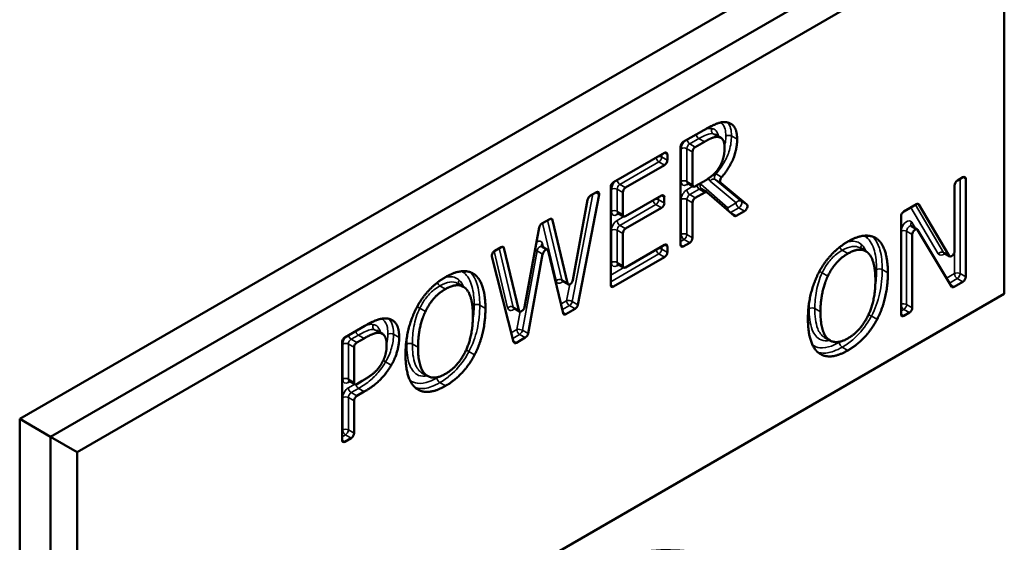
# Model space of a CAD drawing. Header units: inches. Extents: x 0 to 136, y 2 to 86.
# Tile 152 of 160: x 119.294 to 120.526, y 66.838 to 67.492. Entities that reach past the tile are written whole.
import ezdxf

# ---------------------------------------------------------------- set-up
doc = ezdxf.new("R2010")
doc.units = ezdxf.units.IN
doc.header["$LTSCALE"] = 4
doc.header["$MEASUREMENT"] = 0
doc.layers.add('Visible (ANSI)', color=7, linetype='Continuous', lineweight=50)
doc.layers.add('Visible Narrow (ANSI)', color=7, linetype='Continuous', lineweight=35)

msp = doc.modelspace()

# ---------------------------------------------------------------- linework, layer by layer
at = {"layer": 'Visible (ANSI)'}
for p, q in [((120.4877, 67.6816), (119.2945, 66.9927)), ((120.5264, 67.6593), (119.3332, 66.9704)), ((119.3663, 66.9512), (120.5264, 67.621)), ((120.5264, 67.621), (120.5264, 67.149)), ((120.1248, 67.3392), (120.1504, 67.354)), ((120.1513, 67.3395), (120.1398, 67.3329)), ((120.1717, 67.3445), (120.1646, 67.3486)), ((120.0375, 67.2888), (120.1012, 67.3256)), ((120.1213, 67.2106), (120.1213, 67.3331)), ((120.1363, 67.3268), (120.1363, 67.2858)), ((120.1048, 67.3236), (120.1048, 67.3163)), ((120.1012, 67.3102), (120.0526, 67.2821)), ((120.1373, 67.2835), (120.1303, 67.2876)), ((120.1398, 67.2838), (120.1495, 67.2893)), ((120.1716, 67.2882), (120.2041, 67.2611)), ((120.4677, 67.2909), (120.4747, 67.295)), ((120.4782, 67.2929), (120.4782, 67.1704)), ((120.0085, 67.2721), (120.016, 67.2764)), ((120.034, 67.1602), (120.034, 67.2827)), ((120.049, 67.2759), (120.049, 67.2483)), ((120.1518, 67.2762), (120.1398, 67.2693)), ((120.1543, 67.2764), (120.1473, 67.2805)), ((120.1882, 67.2468), (120.1546, 67.2762)), ((120.4642, 67.2025), (120.4642, 67.2848)), ((119.9865, 67.1664), (120.0051, 67.267)), ((120.0194, 67.2733), (119.9928, 67.1355)), ((120.0526, 67.2463), (120.0975, 67.2722)), ((120.101, 67.2702), (120.101, 67.2629)), ((120.1363, 67.2631), (120.1363, 67.2193)), ((120.0501, 67.246), (120.043, 67.2501)), ((120.0975, 67.2568), (120.0526, 67.2308)), ((120.2014, 67.2528), (120.191, 67.2468)), ((120.4008, 67.2523), (120.4164, 67.2613)), ((120.4196, 67.2609), (120.4575, 67.1968)), ((119.9478, 67.2371), (119.9576, 67.2427)), ((119.961, 67.2415), (119.9797, 67.1625)), ((120.3972, 67.1237), (120.3972, 67.2462)), ((119.9259, 67.1326), (119.9444, 67.232)), ((120.4173, 67.2298), (120.4102, 67.2339)), ((120.4603, 67.1583), (120.4179, 67.2292)), ((120.049, 67.2247), (120.049, 67.1844)), ((120.1328, 67.2132), (120.1248, 67.2086)), ((120.3672, 67.218), (120.3635, 67.2201)), ((120.4113, 67.2235), (120.4113, 67.1318)), ((119.8888, 67.203), (119.897, 67.2077)), ((119.9004, 67.2066), (119.9191, 67.1286)), ((119.9548, 67.2043), (119.9477, 67.2084)), ((119.9746, 67.125), (119.9557, 67.203)), ((120.0526, 67.1823), (120.1012, 67.2104)), ((120.1048, 67.2084), (120.1048, 67.2011)), ((120.3531, 67.2025), (120.346, 67.2066)), ((119.9125, 67.0891), (119.8854, 67.1959)), ((119.9488, 67.199), (119.9305, 67.0995)), ((120.1012, 67.195), (120.0375, 67.1582)), ((120.4581, 67.1961), (120.4511, 67.2002)), ((120.0501, 67.1821), (120.043, 67.1862)), ((119.8636, 67.1735), (119.8599, 67.1757)), ((119.9806, 67.1611), (119.9735, 67.1652)), ((120.4747, 67.1643), (120.4635, 67.1579)), ((119.8495, 67.1581), (119.8425, 67.1622)), ((120.5264, 67.149), (119.3663, 66.4792)), ((119.92, 67.1272), (119.9129, 67.1313)), ((119.9893, 67.1304), (119.978, 67.1238)), ((120.4077, 67.1257), (120.4008, 67.1217)), ((119.7013, 67.0947), (119.7262, 67.1091)), ((119.7483, 67.0992), (119.7412, 67.1033)), ((119.7253, 67.0935), (119.7164, 67.0884)), ((119.9271, 67.0944), (119.9159, 67.088)), ((120.3084, 67.0908), (120.3013, 67.0949)), ((119.6978, 66.9661), (119.6978, 67.0886)), ((119.7128, 67.0823), (119.7128, 67.0383)), ((119.8049, 67.0464), (119.7978, 67.0504)), ((119.7139, 67.0361), (119.7068, 67.0401)), ((119.7164, 67.0363), (119.7231, 67.0402)), ((119.7256, 67.0268), (119.7164, 67.0215)), ((119.7128, 67.0154), (119.7128, 66.9748)), ((119.2945, 66.9927), (119.3332, 66.9704)), ((119.2945, 66.9927), (119.2945, 66.4824)), ((119.3663, 66.9512), (119.3332, 66.9704)), ((119.3332, 66.9704), (119.3332, 66.46)), ((119.7093, 66.9687), (119.7013, 66.9641)), ((119.3663, 66.4792), (119.3663, 66.9512))]:
    msp.add_line(p, q, dxfattribs=at)
for centre, major_axis, start_param, end_param in [((120.1248, 67.3352), (-0.0025, -0.00433), 3.926991, 5.497787), ((120.1012, 67.3215), (0.0025, 0.00433), 5.497787, 7.068583), ((120.1398, 67.3288), (0.0025, 0.00433), 0.785398, 2.356194), ((120.1012, 67.3143), (0.0025, 0.00433), 3.926991, 5.497787), ((120.0375, 67.2848), (-0.0025, -0.00433), 3.926991, 5.497787), ((120.4677, 67.2869), (-0.0025, -0.00433), 3.926991, 5.497787), ((120.4747, 67.2909), (0.0025, 0.00433), 5.497787, 7.068583), ((120.016, 67.2723), (0.0025, 0.00433), 5.251665, 7.068583), ((120.0526, 67.278), (0.0025, 0.00433), 0.785398, 2.356194), ((120.1398, 67.2878), (-0.0025, -0.00433), 5.497787, 7.068583), ((120.1518, 67.2721), (0.0025, 0.00433), 6.169041, 7.068583), ((120.0085, 67.268), (-0.0025, -0.00433), 3.926991, 5.263522), ((120.0975, 67.2681), (0.0025, 0.00433), 5.497787, 7.068583), ((120.0975, 67.2608), (0.0025, 0.00433), 3.926991, 5.497787), ((120.1398, 67.2652), (0.0025, 0.00433), 0.785398, 2.356194), ((120.2014, 67.2569), (0.0025, 0.00433), 3.926991, 6.183111), ((120.4008, 67.2482), (-0.0025, -0.00433), 3.926991, 5.497787), ((120.4164, 67.2573), (0.0025, 0.00433), 5.968371, 7.068583), ((119.9576, 67.2386), (0.0025, 0.00433), 5.732967, 7.068583), ((120.0526, 67.2504), (-0.0025, -0.00433), 5.497787, 7.068583), ((120.191, 67.2509), (-0.0025, -0.00433), 6.169041, 7.068583), ((119.9478, 67.233), (-0.0025, -0.00433), 3.926991, 5.261799), ((120.0526, 67.2268), (0.0025, 0.00433), 0.785398, 2.356194), ((120.4148, 67.2255), (0.0025, 0.00433), 5.971906, 8.63938), ((120.1328, 67.2173), (0.0025, 0.00433), 3.926991, 5.497787), ((119.8888, 67.1989), (-0.0025, -0.00433), 3.926991, 5.747717), ((119.897, 67.2036), (0.0025, 0.00433), 5.735623, 7.068583), ((119.9523, 67.2), (0.0025, 0.00433), 5.738165, 8.405461), ((120.1012, 67.2064), (0.0025, 0.00433), 5.497787, 7.068583), ((120.1012, 67.1991), (0.0025, 0.00433), 3.926991, 5.497787), ((120.1248, 67.2127), (-0.0025, -0.00433), 5.497787, 7.068583), ((120.4606, 67.2005), (-0.0025, -0.00433), 5.968371, 8.63938), ((120.0526, 67.1864), (-0.0025, -0.00433), 5.497787, 7.068583), ((119.9831, 67.1654), (-0.0025, -0.00433), 5.732967, 8.405114), ((120.4747, 67.1684), (0.0025, 0.00433), 3.926991, 5.497787), ((120.0375, 67.1623), (-0.0025, -0.00433), 5.497787, 7.068583), ((120.4635, 67.1619), (-0.0025, -0.00433), 5.971906, 7.068583), ((119.9225, 67.1315), (-0.0025, -0.00433), 5.735623, 8.403391), ((119.9893, 67.1345), (0.0025, 0.00433), 3.926991, 5.251665), ((120.4077, 67.1298), (0.0025, 0.00433), 3.926991, 5.497787), ((119.978, 67.1279), (-0.0025, -0.00433), 5.738165, 7.068583), ((120.4008, 67.1257), (-0.0025, -0.00433), 5.497787, 7.068583), ((119.7013, 67.0907), (-0.0025, -0.00433), 3.926991, 5.497787), ((119.9271, 67.0985), (0.0025, 0.00433), 3.926991, 5.263868), ((119.7164, 67.0843), (0.0025, 0.00433), 0.785398, 2.356194), ((119.9159, 67.0921), (-0.0025, -0.00433), 5.747717, 7.068583), ((119.7164, 67.0404), (-0.0025, -0.00433), 5.497787, 7.068583), ((119.7164, 67.0174), (0.0025, 0.00433), 0.785398, 2.356194), ((119.7093, 66.9728), (0.0025, 0.00433), 3.926991, 5.497787), ((119.7013, 66.9682), (-0.0025, -0.00433), 5.497787, 7.068583), ((119.925, 66.3074), (0.2854, 0.4944), 6.262981, 9.444982)]:
    msp.add_ellipse(centre, major_axis=major_axis, ratio=0.57735, start_param=start_param, end_param=end_param, dxfattribs=at)
for points, degree in [([(120.1504, 67.354), (120.1602, 67.3596), (120.1733, 67.3648), (120.1792, 67.3638)], 2), ([(120.1792, 67.3638), (120.1852, 67.3628), (120.1921, 67.3529), (120.1921, 67.3426)], 2), ([(120.1692, 67.3454), (120.166, 67.346), (120.1575, 67.3431), (120.1513, 67.3395)], 2), ([(120.1764, 67.3322), (120.1764, 67.3379), (120.1729, 67.3447), (120.1692, 67.3454)], 2), ([(120.17, 67.3079), (120.1733, 67.3134), (120.1764, 67.3254), (120.1764, 67.3322)], 2), ([(120.1495, 67.2893), (120.156, 67.2931), (120.1664, 67.3017), (120.17, 67.3079)], 2), ([(120.2943, 67.1759), (120.3009, 67.1884), (120.3193, 67.208), (120.3307, 67.2146)], 2), ([(120.3307, 67.2146), (120.3422, 67.2213), (120.3608, 67.2226), (120.3672, 67.218)], 2), ([(120.3672, 67.218), (120.3736, 67.213), (120.3807, 67.1917), (120.3807, 67.1754)], 2), ([(120.3558, 67.2005), (120.3513, 67.2047), (120.3387, 67.2042), (120.3308, 67.1996)], 2), ([(120.3308, 67.1996), (120.3226, 67.1949), (120.3103, 67.1812), (120.3056, 67.1715)], 2), ([(120.3651, 67.1664), (120.3651, 67.1793), (120.3602, 67.1965), (120.3558, 67.2005)], 2), ([(119.8272, 67.1701), (119.8387, 67.1768), (119.8572, 67.1782), (119.8636, 67.1735)], 2), ([(119.7908, 67.1314), (119.7974, 67.1439), (119.8158, 67.1636), (119.8272, 67.1701)], 2), ([(119.8636, 67.1735), (119.8701, 67.1686), (119.8772, 67.1473), (119.8772, 67.131)], 2), ([(119.9735, 67.1652), (119.9732, 67.1654), (119.9728, 67.1654), (119.9728, 67.1654)], 3), ([(120.2807, 67.1177), (120.2807, 67.1341), (120.2878, 67.1631), (120.2943, 67.1759)], 2), ([(120.3056, 67.1715), (120.3012, 67.1623), (120.2964, 67.1394), (120.2964, 67.1267)], 2), ([(120.3308, 67.0935), (120.3464, 67.1026), (120.3651, 67.1406), (120.3651, 67.1664)], 2), ([(120.3807, 67.1754), (120.3807, 67.1595), (120.3738, 67.1298), (120.3672, 67.1173)], 2), ([(119.8272, 67.1552), (119.8191, 67.1505), (119.8068, 67.1368), (119.8021, 67.1271)], 2), ([(119.8523, 67.1561), (119.8478, 67.1602), (119.8351, 67.1597), (119.8272, 67.1552)], 2), ([(119.8615, 67.1219), (119.8615, 67.1348), (119.8567, 67.152), (119.8523, 67.1561)], 2), ([(119.7772, 67.0732), (119.7772, 67.0896), (119.7843, 67.1187), (119.7908, 67.1314)], 2), ([(119.8021, 67.1271), (119.7976, 67.1178), (119.7929, 67.095), (119.7929, 67.0823)], 2), ([(119.8772, 67.131), (119.8772, 67.1151), (119.8702, 67.0853), (119.8636, 67.0729)], 2), ([(119.9129, 67.1313), (119.9126, 67.1315), (119.9122, 67.1315), (119.9122, 67.1315)], 3), ([(119.7262, 67.1091), (119.7363, 67.1149), (119.7504, 67.1193), (119.7558, 67.1181)], 2), ([(119.7558, 67.1181), (119.7622, 67.1167), (119.7693, 67.1055), (119.7693, 67.0946)], 2), ([(119.8272, 67.0491), (119.8429, 67.0581), (119.8615, 67.0962), (119.8615, 67.1219)], 2), ([(120.2942, 67.0752), (120.2877, 67.0801), (120.2807, 67.1016), (120.2807, 67.1177)], 2), ([(120.2964, 67.1267), (120.2964, 67.101), (120.3151, 67.0845), (120.3308, 67.0935)], 2), ([(120.3672, 67.1173), (120.3602, 67.1042), (120.3418, 67.0848), (120.3307, 67.0784)], 2), ([(119.7455, 67.1002), (119.7419, 67.1009), (119.7324, 67.0976), (119.7253, 67.0935)], 2), ([(119.7536, 67.085), (119.7536, 67.0918), (119.7496, 67.0994), (119.7455, 67.1002)], 2), ([(119.7693, 67.0946), (119.7693, 67.0861), (119.7641, 67.0679), (119.7594, 67.0599)], 2), ([(119.7472, 67.0619), (119.7506, 67.0678), (119.7536, 67.0788), (119.7536, 67.085)], 2), ([(119.7929, 67.0823), (119.7929, 67.0565), (119.8116, 67.04), (119.8272, 67.0491)], 2), ([(120.3307, 67.0784), (120.3192, 67.0718), (120.3009, 67.0702), (120.2942, 67.0752)], 2), ([(119.7907, 67.0307), (119.7842, 67.0356), (119.7772, 67.0571), (119.7772, 67.0732)], 2), ([(119.8636, 67.0729), (119.8567, 67.0597), (119.8383, 67.0404), (119.8272, 67.034)], 2), ([(119.7231, 67.0402), (119.7323, 67.0455), (119.7435, 67.0554), (119.7472, 67.0619)], 2), ([(119.7594, 67.0599), (119.7535, 67.0498), (119.7377, 67.0338), (119.7256, 67.0268)], 2), ([(119.8272, 67.034), (119.8157, 67.0274), (119.7974, 67.0258), (119.7907, 67.0307)], 2)]:
    msp.add_open_spline(points, degree=degree, dxfattribs=at)
for points, degree, knots in [([(120.1921, 67.3426), (120.1921, 67.3283), (120.1807, 67.3043), (120.1727, 67.2952)], 2, [0, 0, 0, 1, 1.800624, 1.800624, 1.800624]), ([(120.1303, 67.2876), (120.1301, 67.2877), (120.13, 67.2877), (120.1298, 67.2878), (120.1297, 67.2878), (120.1296, 67.2878), (120.1296, 67.2878), (120.1296, 67.2878)], 3, [3.9269908, 3.9269908, 3.9269908, 3.9269908, 4.0840704, 4.0840704, 4.2411501, 4.2411501, 4.3319005, 4.3319005, 4.3319005, 4.3319005]), ([(120.1716, 67.2882), (120.1713, 67.2885), (120.171, 67.2888), (120.1708, 67.2897), (120.1707, 67.2902), (120.1708, 67.2913), (120.1709, 67.2919), (120.1713, 67.293), (120.1716, 67.2935), (120.1721, 67.2944), (120.1724, 67.2948), (120.1727, 67.2952)], 3, [0, 0, 0, 0, 0.00496118, 0.00496118, 0.00992237, 0.00992237, 0.01488355, 0.01488355, 0.01888589, 0.01888589, 0.02288822, 0.02288822, 0.02288822, 0.02288822]), ([(120.147, 67.2807), (120.147, 67.2807), (120.147, 67.2807), (120.1471, 67.2807), (120.1471, 67.2806), (120.1471, 67.2806), (120.1471, 67.2806), (120.1472, 67.2806), (120.1472, 67.2806), (120.1472, 67.2805), (120.1473, 67.2805), (120.1473, 67.2805)], 3, [0.671254, 0.671254, 0.671254, 0.671254, 0.6940829, 0.6940829, 0.7169117, 0.7169117, 0.7397405, 0.7397405, 0.7625693, 0.7625693, 0.7853982, 0.7853982, 0.7853982, 0.7853982]), ([(120.043, 67.2501), (120.0429, 67.2502), (120.0427, 67.2503), (120.0425, 67.2503), (120.0424, 67.2503), (120.0423, 67.2503), (120.0423, 67.2503), (120.0423, 67.2503)], 3, [3.9269908, 3.9269908, 3.9269908, 3.9269908, 4.0840704, 4.0840704, 4.2411501, 4.2411501, 4.3319005, 4.3319005, 4.3319005, 4.3319005]), ([(120.4097, 67.2344), (120.4097, 67.2344), (120.4098, 67.2343), (120.4098, 67.2343), (120.4098, 67.2343), (120.4099, 67.2342), (120.4099, 67.2342), (120.41, 67.2341), (120.41, 67.234), (120.4101, 67.234), (120.4102, 67.2339), (120.4102, 67.2339)], 3, [0.4741184, 0.4741184, 0.4741184, 0.4741184, 0.5363744, 0.5363744, 0.5986303, 0.5986303, 0.6608863, 0.6608863, 0.7231422, 0.7231422, 0.7853982, 0.7853982, 0.7853982, 0.7853982]), ([(120.3539, 67.2199), (120.3539, 67.2199), (120.3539, 67.2199), (120.3543, 67.2205), (120.3547, 67.221), (120.3555, 67.2216), (120.3558, 67.2218), (120.3561, 67.2219)], 3, [-0.020012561, -0.020012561, -0.020012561, -0.020012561, -0.019919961, -0.019919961, -0.014883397, -0.014883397, -0.012155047, -0.012155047, -0.012155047, -0.012155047]), ([(119.9472, 67.2089), (119.9472, 67.2089), (119.9472, 67.2089), (119.9472, 67.2089), (119.9472, 67.2088), (119.9473, 67.2087), (119.9474, 67.2087), (119.9475, 67.2085), (119.9476, 67.2085), (119.9477, 67.2084)], 3, [0.3804885, 0.3804885, 0.3804885, 0.3804885, 0.458386, 0.458386, 0.56739, 0.56739, 0.6763941, 0.6763941, 0.7853982, 0.7853982, 0.7853982, 0.7853982]), ([(120.4511, 67.2002), (120.4509, 67.2003), (120.4506, 67.2004), (120.4504, 67.2004), (120.4504, 67.2004), (120.4504, 67.2004)], 3, [3.9269908, 3.9269908, 3.9269908, 3.9269908, 4.1626103, 4.1626103, 4.3319005, 4.3319005, 4.3319005, 4.3319005]), ([(119.8504, 67.1754), (119.8504, 67.1754), (119.8504, 67.1755), (119.8507, 67.176), (119.8512, 67.1765), (119.852, 67.1771), (119.8523, 67.1773), (119.8526, 67.1775)], 3, [-0.020012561, -0.020012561, -0.020012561, -0.020012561, -0.019919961, -0.019919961, -0.014883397, -0.014883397, -0.012155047, -0.012155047, -0.012155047, -0.012155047]), ([(120.043, 67.1862), (120.0429, 67.1863), (120.0427, 67.1863), (120.0425, 67.1864), (120.0424, 67.1864), (120.0423, 67.1864), (120.0423, 67.1864), (120.0423, 67.1864)], 3, [3.9269908, 3.9269908, 3.9269908, 3.9269908, 4.0840704, 4.0840704, 4.2411501, 4.2411501, 4.3319005, 4.3319005, 4.3319005, 4.3319005]), ([(119.7068, 67.0401), (119.7067, 67.0402), (119.7065, 67.0403), (119.7063, 67.0403), (119.7062, 67.0403), (119.7061, 67.0403), (119.7061, 67.0403), (119.7061, 67.0403)], 3, [3.9269908, 3.9269908, 3.9269908, 3.9269908, 4.0840704, 4.0840704, 4.2411501, 4.2411501, 4.3319005, 4.3319005, 4.3319005, 4.3319005])]:
    msp.add_open_spline(points, degree=degree, knots=knots, dxfattribs=at)
at = {"layer": 'Visible Narrow (ANSI)'}
for p, q in [((120.1692, 67.3454), (120.1622, 67.3495)), ((120.1328, 67.337), (120.1442, 67.3436)), ((120.1398, 67.3329), (120.1328, 67.337)), ((120.1513, 67.3395), (120.1442, 67.3436)), ((120.1921, 67.3426), (120.185, 67.3467)), ((120.1012, 67.3256), (120.1048, 67.3236)), ((120.1222, 67.3308), (120.1222, 67.2899)), ((120.1292, 67.2899), (120.1292, 67.3308)), ((120.1292, 67.3308), (120.1363, 67.3268)), ((120.0455, 67.2862), (120.0942, 67.3143)), ((120.0942, 67.3143), (120.1012, 67.3102)), ((120.0977, 67.3204), (120.0977, 67.3236)), ((120.1048, 67.3163), (120.0977, 67.3204)), ((120.1363, 67.2858), (120.1292, 67.2899)), ((120.1582, 67.2902), (120.1908, 67.263)), ((120.197, 67.2651), (120.1645, 67.2923)), ((120.1645, 67.2923), (120.1716, 67.2882)), ((120.1727, 67.2952), (120.1657, 67.2993)), ((120.4711, 67.1745), (120.4711, 67.2929)), ((120.4747, 67.295), (120.4782, 67.2929)), ((120.015, 67.2758), (120.0194, 67.2733)), ((120.0349, 67.28), (120.0349, 67.2524)), ((120.042, 67.2524), (120.042, 67.28)), ((120.042, 67.28), (120.049, 67.2759)), ((120.0526, 67.2821), (120.0455, 67.2862)), ((120.1292, 67.2858), (120.1313, 67.287)), ((120.1368, 67.2838), (120.1292, 67.2795)), ((120.1328, 67.2733), (120.1448, 67.2803)), ((120.1448, 67.2803), (120.1518, 67.2762)), ((120.1804, 67.257), (120.1468, 67.2865)), ((119.9857, 67.1395), (120.0117, 67.2739)), ((120.0939, 67.267), (120.0939, 67.2702)), ((120.101, 67.2629), (120.0939, 67.267)), ((120.0975, 67.2722), (120.101, 67.2702)), ((120.1222, 67.2672), (120.1222, 67.2234)), ((120.1292, 67.2234), (120.1292, 67.2672)), ((120.1292, 67.2672), (120.1363, 67.2631)), ((120.1398, 67.2693), (120.1328, 67.2733)), ((120.1908, 67.263), (120.1804, 67.257)), ((120.2041, 67.2611), (120.197, 67.2651)), ((120.049, 67.2483), (120.042, 67.2524)), ((120.0455, 67.2349), (120.0904, 67.2608)), ((120.0904, 67.2608), (120.0975, 67.2568)), ((120.1839, 67.2509), (120.1943, 67.2569)), ((120.191, 67.2468), (120.1839, 67.2509)), ((120.1943, 67.2569), (120.2014, 67.2528)), ((120.4094, 67.2573), (120.4437, 67.1992)), ((120.4504, 67.2009), (120.4151, 67.2606)), ((120.418, 67.2618), (120.4196, 67.2609)), ((119.9726, 67.1666), (119.955, 67.2412)), ((119.9584, 67.2431), (119.961, 67.2415)), ((120.042, 67.2483), (120.044, 67.2495)), ((120.0504, 67.2459), (120.042, 67.241)), ((120.4153, 67.231), (120.4105, 67.239)), ((119.9487, 67.2375), (119.9656, 67.1657)), ((120.0349, 67.2288), (120.0349, 67.1885)), ((120.042, 67.1885), (120.042, 67.2288)), ((120.042, 67.2288), (120.049, 67.2247)), ((120.0526, 67.2308), (120.0455, 67.2349)), ((120.4042, 67.1359), (120.4042, 67.2275)), ((120.4042, 67.2275), (120.4113, 67.2235)), ((120.1222, 67.2234), (120.1213, 67.2229)), ((120.1213, 67.2147), (120.1257, 67.2173)), ((120.1257, 67.2173), (120.1328, 67.2132)), ((120.1363, 67.2193), (120.1292, 67.2234)), ((119.8881, 67.2025), (119.905, 67.1318)), ((119.912, 67.1327), (119.8944, 67.2062)), ((119.8978, 67.2081), (119.9004, 67.2066)), ((119.9234, 67.1036), (119.9418, 67.2031)), ((119.9418, 67.2031), (119.9488, 67.199)), ((119.9497, 67.2073), (119.9485, 67.212)), ((120.0977, 67.2052), (120.0977, 67.2084)), ((120.1048, 67.2011), (120.0977, 67.2052)), ((120.1012, 67.2104), (120.1048, 67.2084)), ((120.1248, 67.2086), (120.1213, 67.2106)), ((120.3308, 67.1996), (120.3237, 67.2037)), ((120.4575, 67.1968), (120.4504, 67.2009)), ((120.4641, 67.2014), (120.4641, 67.1745)), ((120.034, 67.1643), (120.0942, 67.1991)), ((120.0942, 67.1991), (120.1012, 67.195)), ((120.0504, 67.182), (120.034, 67.1725)), ((120.049, 67.1844), (120.042, 67.1885)), ((120.042, 67.1844), (120.044, 67.1856)), ((120.3807, 67.1754), (120.3737, 67.1795)), ((119.9797, 67.1625), (119.9726, 67.1666)), ((120.3056, 67.1715), (120.2986, 67.1756)), ((120.4641, 67.1745), (120.4541, 67.1688)), ((120.4577, 67.1627), (120.4676, 67.1684)), ((120.4676, 67.1684), (120.4747, 67.1643)), ((120.4782, 67.1704), (120.4711, 67.1745)), ((119.8272, 67.1552), (119.8202, 67.1592)), ((119.9827, 67.1611), (119.9787, 67.1406)), ((120.0375, 67.1582), (120.034, 67.1602)), ((120.4635, 67.1579), (120.4591, 67.1604)), ((119.9787, 67.1406), (119.9718, 67.1366)), ((119.9928, 67.1355), (119.9857, 67.1395)), ((119.8021, 67.1271), (119.7951, 67.1312)), ((119.8772, 67.131), (119.8701, 67.1351)), ((119.9191, 67.1286), (119.912, 67.1327)), ((119.9206, 67.127), (119.9164, 67.1046)), ((119.9735, 67.1294), (119.9823, 67.1345)), ((119.9823, 67.1345), (119.9893, 67.1304)), ((120.2964, 67.1267), (120.2893, 67.1308)), ((120.3972, 67.1278), (120.4007, 67.1298)), ((120.4007, 67.1298), (120.4077, 67.1257)), ((120.4113, 67.1318), (120.4042, 67.1359)), ((119.978, 67.1238), (119.9743, 67.126)), ((120.3672, 67.1173), (120.3601, 67.1214)), ((120.4008, 67.1217), (120.3972, 67.1237)), ((119.7455, 67.1002), (119.7384, 67.1043)), ((119.9164, 67.1046), (119.9095, 67.1006)), ((119.9305, 67.0995), (119.9234, 67.1036)), ((119.7093, 67.0925), (119.7182, 67.0976)), ((119.7164, 67.0884), (119.7093, 67.0925)), ((119.7253, 67.0935), (119.7182, 67.0976)), ((119.7693, 67.0946), (119.7622, 67.0987)), ((119.9114, 67.0935), (119.92, 67.0985)), ((119.9159, 67.088), (119.9122, 67.0901)), ((119.92, 67.0985), (119.9271, 67.0944)), ((119.6987, 67.0863), (119.6987, 67.0424)), ((119.7058, 67.0424), (119.7058, 67.0863)), ((119.7058, 67.0863), (119.7128, 67.0823)), ((119.7929, 67.0823), (119.7858, 67.0864)), ((120.3307, 67.0784), (120.3236, 67.0825)), ((119.8636, 67.0729), (119.8566, 67.0769)), ((119.7594, 67.0599), (119.7523, 67.064)), ((119.7128, 67.0383), (119.7058, 67.0424)), ((119.7058, 67.0383), (119.7078, 67.0395)), ((119.7136, 67.0362), (119.7058, 67.0317)), ((119.7093, 67.0256), (119.7185, 67.0309)), ((119.7256, 67.0268), (119.7185, 67.0309)), ((119.8272, 67.034), (119.8201, 67.0381)), ((119.6987, 67.0194), (119.6987, 66.9789)), ((119.7058, 66.9789), (119.7058, 67.0194)), ((119.7058, 67.0194), (119.7128, 67.0154)), ((119.7164, 67.0215), (119.7093, 67.0256)), ((119.6987, 66.9789), (119.6978, 66.9784)), ((119.6978, 66.9702), (119.7022, 66.9728)), ((119.7022, 66.9728), (119.7093, 66.9687)), ((119.7128, 66.9748), (119.7058, 66.9789)), ((119.7013, 66.9641), (119.6978, 66.9661))]:
    msp.add_line(p, q, dxfattribs=at)
for centre, major_axis, ratio, start_param, end_param in [((120.1292, 67.3349), (-0.005, -0.00866), 0.57735, 4.49835, 5.497787), ((120.1328, 67.3329), (0.0025, 0.00433), 0.57735, 0.785398, 2.356194), ((120.1328, 67.3411), (0.0025, -0.00433), 0.57735, 4.208902, 5.497787), ((120.1442, 67.3476), (0.0025, -0.00433), 0.57735, 4.208902, 5.497787), ((120.1815, 67.3446), (-0.005, 0), 0.57735, 3.926991, 5.497787), ((120.1257, 67.3288), (0.005, 0), 0.57735, 0.785398, 2.356194), ((120.0942, 67.3183), (-0.0025, 0.00433), 0.57735, 0.981436, 2.356194), ((120.0942, 67.3183), (0.005, 0), 0.57735, 0.785398, 1.68981), ((120.0942, 67.3183), (0.0025, 0.00433), 0.57735, 3.926991, 5.497787), ((120.1641, 67.302), (0.00377, -0.00328), 0.261897, 4.968948, 5.353681), ((120.042, 67.2841), (-0.005, -0.00866), 0.57735, 4.393751, 5.497787), ((120.0455, 67.2902), (-0.0025, 0.00433), 0.57735, 0.981436, 2.356194), ((120.1257, 67.2878), (0.005, 0), 0.57735, 0.785398, 2.356194), ((120.1292, 67.294), (-0.005, -0.00866), 0.57735, 5.497787, 7.068583), ((120.1328, 67.2919), (-0.0025, -0.00433), 0.57735, 5.497787, 6.283185), ((120.1328, 67.2838), (-0.0025, 0.00433), 0.57735, 0.180231, 0.785398), ((120.1412, 67.2782), (0.005, 0.00866), 0.57735, 6.169041, 6.386621), ((120.1617, 67.2882), (0.0032, 0.00384), 0.812411, 0.140361, 1.711158), ((120.0384, 67.278), (-0.005, 0), 0.57735, 3.926991, 5.497787), ((120.0455, 67.2821), (0.0025, 0.00433), 0.57735, 0.785398, 2.356194), ((120.1292, 67.2713), (-0.005, -0.00866), 0.57735, 3.926991, 5.497787), ((120.1328, 67.2774), (0.0025, -0.00433), 0.57735, 3.926991, 5.497787), ((120.1448, 67.2844), (0.0025, -0.00433), 0.57735, 4.310889, 5.497787), ((120.1448, 67.2762), (0.0025, 0.00433), 0.57735, 0, 0.785398), ((120.1503, 67.2845), (-0.0033, -0.00376), 0.811183, 4.872091, 6.283185), ((120.0904, 67.2649), (-0.0025, 0.00433), 0.57735, 0.981436, 2.356194), ((120.0904, 67.2649), (0.005, 0), 0.57735, 0.785398, 1.68981), ((120.0904, 67.2649), (0.0025, 0.00433), 0.57735, 3.926991, 5.497787), ((120.1257, 67.2652), (0.005, 0), 0.57735, 0.785398, 2.356194), ((120.1328, 67.2693), (0.0025, 0.00433), 0.57735, 0.785398, 2.356194), ((120.1943, 67.261), (0.0032, 0.00384), 0.812411, 0.140361, 1.711158), ((120.1943, 67.261), (-0.0025, 0.00433), 0.57735, 0.785398, 2.356194), ((120.1943, 67.261), (0.0025, 0.00433), 0.57735, 3.926991, 6.183111), ((120.0384, 67.2504), (-0.005, 0), 0.57735, 3.926991, 5.497787), ((120.042, 67.2565), (-0.005, -0.00866), 0.57735, 5.497787, 7.068583), ((120.0455, 67.2545), (-0.0025, -0.00433), 0.57735, 5.497787, 6.283185), ((120.0455, 67.2463), (-0.0025, 0.00433), 0.57735, 0.180231, 0.785398), ((120.1839, 67.255), (0.0033, 0.00376), 0.811183, 1.730498, 2.303963), ((120.1839, 67.255), (0.0025, -0.00433), 0.57735, 3.926991, 5.497787), ((120.1839, 67.255), (0.0025, 0.00433), 0.57735, 3.853407, 3.926991), ((120.042, 67.2329), (-0.005, -0.00866), 0.57735, 3.926991, 5.497787), ((120.0455, 67.239), (-0.0025, 0.00433), 0.57735, 0.785398, 2.356194), ((120.4042, 67.2316), (0.005, 0.00866), 0.57735, 5.971906, 8.459094), ((120.414, 67.2369), (-0.00429, -0.00257), 0.777258, 5.121135, 6.283185), ((120.0384, 67.2268), (-0.005, 0), 0.57735, 3.926991, 5.497787), ((120.0455, 67.2308), (0.0025, 0.00433), 0.57735, 0.785398, 2.356194), ((120.4007, 67.2255), (-0.005, 0), 0.57735, 3.926991, 5.465876), ((120.4077, 67.2296), (0.0025, 0.00433), 0.57735, 0, 2.356194), ((119.9417, 67.2061), (0.005, 0.00866), 0.57735, 5.738165, 7.153133), ((120.1257, 67.2214), (0.005, 0), 0.57735, 0.785398, 2.356194), ((120.1257, 67.2214), (-0.0025, 0.00433), 0.57735, 0.785398, 2.356194), ((120.1257, 67.2214), (0.0025, 0.00433), 0.57735, 3.926991, 5.497787), ((119.9383, 67.202), (-0.00492, 0.00091), 0.427801, 4.019514, 4.607053), ((119.9452, 67.2041), (0.0025, 0.00433), 0.57735, 0, 2.122275), ((119.9521, 67.21), (-0.00486, -0.00118), 0.6982, 5.345037, 6.260855), ((120.0942, 67.2032), (-0.0025, 0.00433), 0.57735, 0.981436, 2.356194), ((120.0942, 67.2032), (0.005, 0), 0.57735, 0.785398, 1.68981), ((120.0942, 67.2032), (0.0025, 0.00433), 0.57735, 3.926991, 5.497787), ((120.3237, 67.2078), (0.0025, -0.00433), 0.57735, 4.394085, 5.497787), ((120.4473, 67.1972), (-0.0043, -0.00254), 0.776369, 3.554337, 5.125133), ((120.4536, 67.2045), (-0.0025, -0.00433), 0.57735, 5.968371, 6.283185), ((120.0384, 67.1864), (-0.005, 0), 0.57735, 3.926991, 5.497787), ((120.45, 67.2066), (-0.005, -0.00866), 0.57735, 5.968371, 7.330383), ((120.042, 67.1926), (-0.005, -0.00866), 0.57735, 5.497787, 7.068583), ((120.0455, 67.1905), (-0.0025, -0.00433), 0.57735, 5.497787, 6.283185), ((120.0455, 67.1823), (-0.0025, 0.00433), 0.57735, 0.180231, 0.785398), ((120.3701, 67.1775), (0.005, 0), 0.57735, 0.785398, 2.356194), ((119.9692, 67.1636), (-0.00487, -0.00115), 0.69599, 3.778311, 5.349107), ((119.9725, 67.1715), (-0.005, -0.00866), 0.57735, 5.732967, 7.330383), ((119.976, 67.1695), (-0.0025, -0.00433), 0.57735, 5.732967, 6.283185), ((120.4676, 67.1725), (0.005, 0), 0.57735, 0.785398, 2.356194), ((120.4676, 67.1725), (-0.0025, 0.00433), 0.57735, 0.785398, 2.356194), ((120.4676, 67.1725), (0.0025, 0.00433), 0.57735, 3.926991, 5.497787), ((119.8202, 67.1633), (0.0025, -0.00433), 0.57735, 4.394085, 5.497787), ((119.9823, 67.1386), (0.00491, -0.00095), 0.419283, 0.881558, 2.452354), ((119.9823, 67.1386), (-0.0025, 0.00433), 0.57735, 0.785398, 2.356194), ((119.9823, 67.1386), (0.0025, 0.00433), 0.57735, 3.926991, 5.251665), ((119.8666, 67.133), (0.005, 0), 0.57735, 0.785398, 2.356194), ((119.9086, 67.1297), (-0.00486, -0.00116), 0.697122, 3.776236, 5.347032), ((119.9119, 67.1376), (-0.005, -0.00866), 0.57735, 5.735623, 7.330383), ((119.9154, 67.1356), (-0.0025, -0.00433), 0.57735, 5.735623, 6.283185), ((120.2858, 67.1288), (0.005, 0), 0.57735, 0.785398, 2.356194), ((120.4007, 67.1338), (0.005, 0), 0.57735, 0.785398, 2.324283), ((120.4007, 67.1338), (-0.0025, 0.00433), 0.57735, 1.040708, 2.356194), ((120.4007, 67.1338), (0.0025, 0.00433), 0.57735, 3.926991, 5.497787), ((119.7182, 67.1017), (0.0025, -0.00433), 0.57735, 4.208902, 5.497787), ((119.7404, 67.1088), (-0.00094, -0.00491), 0.800641, 4.441839, 6.012636), ((119.92, 67.1026), (0.00492, -0.00091), 0.427801, 0.877922, 2.448718), ((119.92, 67.1026), (-0.0025, 0.00433), 0.57735, 0.785398, 2.356194), ((119.92, 67.1026), (0.0025, 0.00433), 0.57735, 3.926991, 5.263868), ((119.7058, 67.0904), (-0.005, -0.00866), 0.57735, 4.49835, 5.497787), ((119.7093, 67.0884), (0.0025, 0.00433), 0.57735, 0.785398, 2.356194), ((119.7093, 67.0966), (0.0025, -0.00433), 0.57735, 4.208902, 5.497787), ((119.7587, 67.0966), (0.005, 0), 0.57735, 0.785398, 2.356194), ((119.7022, 67.0843), (0.005, 0), 0.57735, 0.785398, 2.356194), ((119.7823, 67.0843), (0.005, 0), 0.57735, 0.785398, 2.356194), ((120.3236, 67.0866), (0.0025, -0.00433), 0.57735, 3.926991, 5.497787), ((119.7499, 67.0655), (0.00432, -0.00252), 0.008084, 4.572917, 5.327892), ((119.7022, 67.0404), (0.005, 0), 0.57735, 0.785398, 2.356194), ((119.7058, 67.0465), (-0.005, -0.00866), 0.57735, 5.497787, 7.068583), ((119.7093, 67.0445), (-0.0025, -0.00433), 0.57735, 5.497787, 6.283185), ((119.8201, 67.0422), (0.0025, -0.00433), 0.57735, 3.926991, 5.497787), ((119.7058, 67.0235), (-0.005, -0.00866), 0.57735, 3.926991, 5.497787), ((119.7093, 67.0363), (-0.0025, 0.00433), 0.57735, 0.180231, 0.785398), ((119.7093, 67.0296), (0.0025, -0.00433), 0.57735, 3.926991, 5.497787), ((119.7185, 67.035), (0.0025, -0.00433), 0.57735, 4.196829, 5.497787), ((119.7022, 67.0174), (0.005, 0), 0.57735, 0.785398, 2.356194), ((119.7093, 67.0215), (0.0025, 0.00433), 0.57735, 0.785398, 2.356194), ((119.7022, 66.9769), (0.005, 0), 0.57735, 0.785398, 2.356194), ((119.7022, 66.9769), (-0.0025, 0.00433), 0.57735, 0.785398, 2.356194), ((119.7022, 66.9769), (0.0025, 0.00433), 0.57735, 3.926991, 5.497787)]:
    msp.add_ellipse(centre, major_axis=major_axis, ratio=ratio, start_param=start_param, end_param=end_param, dxfattribs=at)
for points, knots in [([(120.1714, 67.3636), (120.1736, 67.3622), (120.1754, 67.3601), (120.1773, 67.3548), (120.1777, 67.3521), (120.1779, 67.3483), (120.1779, 67.3475), (120.1779, 67.3467)], [-0.07008099, -0.07008099, -0.07008099, -0.07008099, -0.0358253, -0.0358253, -0.00774896, -0.00774896, 0, 0, 0, 0]), ([(120.185, 67.3467), (120.185, 67.3476), (120.185, 67.3485), (120.1848, 67.3526), (120.1843, 67.3557), (120.1826, 67.3605), (120.1815, 67.3622), (120.1802, 67.3636)], [0, 0, 0, 0, 0.00774896, 0.00774896, 0.0358253, 0.0358253, 0.05662851, 0.05662851, 0.05662851, 0.05662851]), ([(120.1442, 67.3436), (120.1475, 67.3455), (120.1508, 67.3472), (120.1569, 67.3495), (120.1597, 67.3499), (120.1622, 67.3495)], [0, 0, 0, 0, 0.03704215, 0.03704215, 0.07408431, 0.07408431, 0.07408431, 0.07408431]), ([(120.1606, 67.3561), (120.1606, 67.3561), (120.1606, 67.3561), (120.1606, 67.3561), (120.1582, 67.3565), (120.1555, 67.3562), (120.1528, 67.3553)], [-0.07416286, -0.07416286, -0.07416286, -0.07416286, -0.07408431, -0.07408431, -0.07408431, -0.04366072, -0.04366072, -0.04366072, -0.04366072]), ([(120.1606, 67.3561), (120.1603, 67.3555), (120.1602, 67.3548), (120.16, 67.3535), (120.1601, 67.3529), (120.1604, 67.3516), (120.1606, 67.3511), (120.1613, 67.3501), (120.1617, 67.3498), (120.1622, 67.3495)], [0, 0, 0, 0, 0.25, 0.25, 0.5, 0.5, 0.75, 0.75, 1, 1, 1, 1]), ([(120.1688, 67.3461), (120.1683, 67.349), (120.1673, 67.3515), (120.1643, 67.3547), (120.1626, 67.3557), (120.1606, 67.3561), (120.1606, 67.3561), (120.1606, 67.3561), (120.1606, 67.3561)], [-0.05555706, -0.05555706, -0.05555706, -0.05555706, -0.0256552, -0.0256552, 0, 0, 0, 0.00007854, 0.00007854, 0.00007854, 0.00007854]), ([(120.1657, 67.2993), (120.1694, 67.3035), (120.1729, 67.3084), (120.1786, 67.3184), (120.1809, 67.3237), (120.1833, 67.332), (120.184, 67.3351), (120.1848, 67.3411), (120.185, 67.344), (120.185, 67.3467)], [0, 0, 0, 0, 0.0408739, 0.0408739, 0.0784743, 0.0784743, 0.1022205, 0.1022205, 0.1254748, 0.1254748, 0.1254748, 0.1254748]), ([(120.1779, 67.3467), (120.1779, 67.3442), (120.1778, 67.3416), (120.1771, 67.3371), (120.1768, 67.3352), (120.1764, 67.3334)], [-0.12547478, -0.12547478, -0.12547478, -0.12547478, -0.10222049, -0.10222049, -0.08655445, -0.08655445, -0.08655445, -0.08655445]), ([(120.1566, 67.2939), (120.1567, 67.2932), (120.1568, 67.2926), (120.1573, 67.2913), (120.1577, 67.2907), (120.1582, 67.2902)], [0.0299995, 0.0299995, 0.0299995, 0.0299995, 0.03655358, 0.03655358, 0.04564843, 0.04564843, 0.04564843, 0.04564843]), ([(120.1645, 67.2923), (120.1642, 67.2926), (120.164, 67.2929), (120.1637, 67.2938), (120.1636, 67.2945), (120.1638, 67.2959), (120.164, 67.2965), (120.1645, 67.2976), (120.1648, 67.2981), (120.1652, 67.2988), (120.1654, 67.299), (120.1657, 67.2993)], [-0.04564843, -0.04564843, -0.04564843, -0.04564843, -0.03655358, -0.03655358, -0.02316776, -0.02316776, -0.01287098, -0.01287098, -0.00495038, -0.00495038, 0, 0, 0, 0]), ([(120.348, 67.2107), (120.3443, 67.2141), (120.3394, 67.2157), (120.3325, 67.2147), (120.3311, 67.2144), (120.3298, 67.2141)], [-0.11410015, -0.11410015, -0.11410015, -0.11410015, -0.0494806, -0.0494806, -0.0346411, -0.0346411, -0.0346411, -0.0346411]), ([(120.3539, 67.2199), (120.3586, 67.2162), (120.3619, 67.2101), (120.3659, 67.1961), (120.3666, 67.1879), (120.3666, 67.1795)], [-0.1576988, -0.1576988, -0.1576988, -0.1576988, -0.078908, -0.078908, 0, 0, 0, 0]), ([(120.3737, 67.1795), (120.3737, 67.1882), (120.3729, 67.1968), (120.3689, 67.2109), (120.3659, 67.2168), (120.3615, 67.2209)], [0, 0, 0, 0, 0.078908, 0.078908, 0.1504674, 0.1504674, 0.1504674, 0.1504674]), ([(120.2986, 67.1756), (120.3006, 67.1798), (120.303, 67.1839), (120.3088, 67.1919), (120.3124, 67.1955), (120.3187, 67.2006), (120.3212, 67.2022), (120.3237, 67.2037)], [0, 0, 0, 0, 0.0392094, 0.0392094, 0.0855742, 0.0855742, 0.1145522, 0.1145522, 0.1145522, 0.1145522]), ([(120.3237, 67.2037), (120.3279, 67.2061), (120.3322, 67.2078), (120.3398, 67.2088), (120.3431, 67.2082), (120.346, 67.2066)], [0, 0, 0, 0, 0.0494806, 0.0494806, 0.09747559, 0.09747559, 0.09747559, 0.09747559]), ([(120.348, 67.2107), (120.3476, 67.2102), (120.3474, 67.2096), (120.347, 67.2084), (120.347, 67.2078), (120.3471, 67.2067), (120.3473, 67.2062), (120.3476, 67.2057)], [0, 0, 0, 0, 0.25, 0.25, 0.5, 0.5, 0.7435245, 0.7435245, 0.7435245, 0.7435245]), ([(119.8701, 67.1351), (119.8701, 67.1438), (119.8694, 67.1523), (119.8654, 67.1664), (119.8624, 67.1724), (119.858, 67.1764)], [0, 0, 0, 0, 0.078908, 0.078908, 0.1504674, 0.1504674, 0.1504674, 0.1504674]), ([(120.2986, 67.1756), (120.2981, 67.1759), (120.2976, 67.1762), (120.2964, 67.1768), (120.2958, 67.1771), (120.2952, 67.1774), (120.2952, 67.1774), (120.2951, 67.1774)], [0, 0, 0, 0, 0.25, 0.25, 0.5, 0.5, 0.5229827, 0.5229827, 0.5229827, 0.5229827]), ([(120.3601, 67.1214), (120.3648, 67.1303), (120.3681, 67.1399), (120.3702, 67.1487), (120.3727, 67.1595), (120.3737, 67.1699), (120.3737, 67.1795)], [0, 0, 0, 0, 0.0710032, 0.0710032, 0.0710032, 0.1574548, 0.1574548, 0.1574548, 0.1574548]), ([(119.8202, 67.1592), (119.8244, 67.1617), (119.8287, 67.1634), (119.8362, 67.1644), (119.8396, 67.1638), (119.8424, 67.1622)], [0, 0, 0, 0, 0.0494806, 0.0494806, 0.09747559, 0.09747559, 0.09747559, 0.09747559]), ([(119.8445, 67.1663), (119.8408, 67.1697), (119.8358, 67.1712), (119.8289, 67.1703), (119.8276, 67.17), (119.8263, 67.1696)], [-0.11410015, -0.11410015, -0.11410015, -0.11410015, -0.0494806, -0.0494806, -0.0346411, -0.0346411, -0.0346411, -0.0346411]), ([(119.8445, 67.1663), (119.8441, 67.1658), (119.8438, 67.1652), (119.8435, 67.164), (119.8435, 67.1634), (119.8436, 67.1622), (119.8438, 67.1617), (119.844, 67.1613)], [0, 0, 0, 0, 0.25, 0.25, 0.5, 0.5, 0.7435245, 0.7435245, 0.7435245, 0.7435245]), ([(119.8504, 67.1754), (119.8551, 67.1717), (119.8584, 67.1657), (119.8623, 67.1517), (119.8631, 67.1435), (119.8631, 67.1351)], [-0.1576988, -0.1576988, -0.1576988, -0.1576988, -0.078908, -0.078908, 0, 0, 0, 0]), ([(120.2893, 67.1308), (120.2893, 67.1379), (120.2899, 67.1454), (120.2927, 67.1605), (120.2951, 67.1684), (120.2986, 67.1756)], [0, 0, 0, 0, 0.0686372, 0.0686372, 0.1372744, 0.1372744, 0.1372744, 0.1372744]), ([(119.7951, 67.1312), (119.7971, 67.1354), (119.7994, 67.1394), (119.8053, 67.1474), (119.8089, 67.1511), (119.8152, 67.1561), (119.8177, 67.1578), (119.8202, 67.1592)], [0, 0, 0, 0, 0.0392094, 0.0392094, 0.0855742, 0.0855742, 0.1145522, 0.1145522, 0.1145522, 0.1145522]), ([(119.7858, 67.0864), (119.7858, 67.0935), (119.7864, 67.1009), (119.7892, 67.1161), (119.7915, 67.124), (119.7951, 67.1312)], [0, 0, 0, 0, 0.0686372, 0.0686372, 0.1372744, 0.1372744, 0.1372744, 0.1372744]), ([(119.7951, 67.1312), (119.7946, 67.1315), (119.7941, 67.1317), (119.7929, 67.1323), (119.7923, 67.1326), (119.7917, 67.1329), (119.7916, 67.1329), (119.7916, 67.133)], [0, 0, 0, 0, 0.25, 0.25, 0.5, 0.5, 0.5229827, 0.5229827, 0.5229827, 0.5229827]), ([(119.8566, 67.0769), (119.8613, 67.0859), (119.8646, 67.0954), (119.8667, 67.1043), (119.8692, 67.1151), (119.8701, 67.1255), (119.8701, 67.1351)], [0, 0, 0, 0, 0.0710032, 0.0710032, 0.0710032, 0.1574548, 0.1574548, 0.1574548, 0.1574548]), ([(120.2822, 67.1308), (120.2822, 67.126), (120.2825, 67.1214), (120.2836, 67.1123), (120.2846, 67.108), (120.2884, 67.0984), (120.2921, 67.0938), (120.3004, 67.0903), (120.3043, 67.0901), (120.3084, 67.0909)], [-0.2513063, -0.2513063, -0.2513063, -0.2513063, -0.2069217, -0.2069217, -0.1605576, -0.1605576, -0.0894826, -0.0894826, -0.0428933, -0.0428933, -0.0428933, -0.0428933]), ([(120.3013, 67.0949), (120.2976, 67.097), (120.2948, 67.1008), (120.2916, 67.109), (120.2907, 67.1131), (120.2895, 67.1217), (120.2893, 67.1262), (120.2893, 67.1308)], [0.098314, 0.098314, 0.098314, 0.098314, 0.1605576, 0.1605576, 0.2069217, 0.2069217, 0.2513063, 0.2513063, 0.2513063, 0.2513063]), ([(119.7474, 67.1181), (119.748, 67.1177), (119.7486, 67.1173), (119.7518, 67.1146), (119.7536, 67.1112), (119.755, 67.1045), (119.7552, 67.1016), (119.7552, 67.0987)], [-0.0812549, -0.0812549, -0.0812549, -0.0812549, -0.07137814, -0.07137814, -0.02745313, -0.02745313, 0, 0, 0, 0]), ([(119.7622, 67.0987), (119.7622, 67.1019), (119.762, 67.105), (119.7606, 67.1119), (119.7589, 67.1154), (119.7566, 67.1179)], [0, 0, 0, 0, 0.02745313, 0.02745313, 0.06582142, 0.06582142, 0.06582142, 0.06582142]), ([(120.3236, 67.0825), (120.3279, 67.085), (120.3324, 67.0881), (120.3436, 67.0976), (120.3503, 67.1053), (120.3573, 67.1163), (120.3587, 67.1188), (120.3601, 67.1214)], [0, 0, 0, 0, 0.0441698, 0.0441698, 0.1148415, 0.1148415, 0.1353716, 0.1353716, 0.1353716, 0.1353716]), ([(120.3601, 67.1214), (120.3596, 67.1216), (120.3591, 67.1219), (120.358, 67.1225), (120.3574, 67.1229), (120.3567, 67.1232), (120.3566, 67.1232), (120.3566, 67.1233)], [0, 0, 0, 0, 0.25, 0.25, 0.5, 0.5, 0.538642, 0.538642, 0.538642, 0.538642]), ([(119.7182, 67.0976), (119.7213, 67.0994), (119.7243, 67.101), (119.7298, 67.1033), (119.7322, 67.1041), (119.7358, 67.1046), (119.7372, 67.1045), (119.7384, 67.1043)], [0, 0, 0, 0, 0.03393728, 0.03393728, 0.06374437, 0.06374437, 0.0823738, 0.0823738, 0.0823738, 0.0823738]), ([(119.7368, 67.1109), (119.7354, 67.1111), (119.7338, 67.1112), (119.7307, 67.1108), (119.7292, 67.1104), (119.7277, 67.1099)], [-0.0823738, -0.0823738, -0.0823738, -0.0823738, -0.06374437, -0.06374437, -0.04686339, -0.04686339, -0.04686339, -0.04686339]), ([(119.7459, 67.1006), (119.7452, 67.1035), (119.7441, 67.1061), (119.7409, 67.1095), (119.739, 67.1105), (119.7368, 67.1109)], [-0.0594434, -0.0594434, -0.0594434, -0.0594434, -0.02794029, -0.02794029, 0, 0, 0, 0]), ([(119.7523, 67.064), (119.7556, 67.0695), (119.758, 67.0754), (119.7596, 67.0811), (119.7614, 67.0872), (119.7622, 67.0933), (119.7622, 67.0987)], [0, 0, 0, 0, 0.04292161, 0.04292161, 0.04292161, 0.08909451, 0.08909451, 0.08909451, 0.08909451]), ([(119.7787, 67.0864), (119.7787, 67.0816), (119.779, 67.0769), (119.7801, 67.0679), (119.7811, 67.0636), (119.7849, 67.0539), (119.7886, 67.0494), (119.7969, 67.0458), (119.8007, 67.0457), (119.8049, 67.0465)], [-0.2513063, -0.2513063, -0.2513063, -0.2513063, -0.2069217, -0.2069217, -0.1605576, -0.1605576, -0.0894826, -0.0894826, -0.0428933, -0.0428933, -0.0428933, -0.0428933]), ([(119.7978, 67.0504), (119.7941, 67.0526), (119.7913, 67.0563), (119.788, 67.0646), (119.7871, 67.0687), (119.786, 67.0772), (119.7858, 67.0818), (119.7858, 67.0864)], [0.098314, 0.098314, 0.098314, 0.098314, 0.1605576, 0.1605576, 0.2069217, 0.2069217, 0.2513063, 0.2513063, 0.2513063, 0.2513063]), ([(119.8566, 67.0769), (119.8561, 67.0772), (119.8556, 67.0775), (119.8545, 67.0781), (119.8539, 67.0784), (119.8532, 67.0788), (119.8531, 67.0788), (119.853, 67.0789)], [0, 0, 0, 0, 0.25, 0.25, 0.5, 0.5, 0.538642, 0.538642, 0.538642, 0.538642]), ([(120.3201, 67.0886), (120.3168, 67.0868), (120.3135, 67.0851), (120.3051, 67.082), (120.3001, 67.0812), (120.2921, 67.0822), (120.289, 67.0835), (120.2863, 67.0855)], [-0.1353062, -0.1353062, -0.1353062, -0.1353062, -0.1001219, -0.1001219, -0.043827, -0.043827, -0.0002564, -0.0002564, -0.0002564, -0.0002564]), ([(120.2929, 67.0762), (120.2943, 67.0757), (120.2958, 67.0754), (120.3022, 67.0746), (120.3076, 67.0755), (120.3166, 67.0788), (120.3202, 67.0805), (120.3236, 67.0825)], [0.0264977, 0.0264977, 0.0264977, 0.0264977, 0.043827, 0.043827, 0.1001219, 0.1001219, 0.1353062, 0.1353062, 0.1353062, 0.1353062]), ([(119.8201, 67.0381), (119.8244, 67.0406), (119.8289, 67.0437), (119.8401, 67.0532), (119.8468, 67.0608), (119.8538, 67.0718), (119.8552, 67.0744), (119.8566, 67.0769)], [0, 0, 0, 0, 0.0441698, 0.0441698, 0.1148415, 0.1148415, 0.1353716, 0.1353716, 0.1353716, 0.1353716]), ([(119.7185, 67.0309), (119.7235, 67.0338), (119.7287, 67.0372), (119.738, 67.0451), (119.7421, 67.0494), (119.7482, 67.0574), (119.7504, 67.0606), (119.7523, 67.064)], [0, 0, 0, 0, 0.0520633, 0.0520633, 0.0948717, 0.0948717, 0.121627, 0.121627, 0.121627, 0.121627]), ([(119.8166, 67.0442), (119.8133, 67.0423), (119.81, 67.0407), (119.8015, 67.0376), (119.7966, 67.0368), (119.7886, 67.0378), (119.7854, 67.0391), (119.7828, 67.041)], [-0.1353062, -0.1353062, -0.1353062, -0.1353062, -0.1001219, -0.1001219, -0.043827, -0.043827, -0.0002564, -0.0002564, -0.0002564, -0.0002564]), ([(119.7894, 67.0318), (119.7908, 67.0313), (119.7922, 67.031), (119.7986, 67.0301), (119.8041, 67.031), (119.8131, 67.0344), (119.8166, 67.0361), (119.8201, 67.0381)], [0.0264977, 0.0264977, 0.0264977, 0.0264977, 0.043827, 0.043827, 0.1001219, 0.1001219, 0.1353062, 0.1353062, 0.1353062, 0.1353062])]:
    msp.add_open_spline(points, degree=3, knots=knots, dxfattribs=at)
for points in [[(120.1622, 67.3495), (120.163, 67.3493), (120.1639, 67.349), (120.1646, 67.3486)], [(120.3505, 67.2218), (120.3517, 67.2213), (120.3528, 67.2206), (120.3539, 67.2199)], [(120.3537, 67.2022), (120.3522, 67.2056), (120.3504, 67.2086), (120.348, 67.2107)], [(119.8469, 67.1774), (119.8482, 67.1769), (119.8493, 67.1762), (119.8504, 67.1754)], [(120.3666, 67.1795), (120.3666, 67.1725), (120.3661, 67.1651), (120.3648, 67.1574)], [(119.8501, 67.1577), (119.8487, 67.1611), (119.8469, 67.1641), (119.8445, 67.1663)], [(120.2826, 67.1407), (120.2824, 67.1373), (120.2822, 67.134), (120.2822, 67.1308)], [(119.8631, 67.1351), (119.8631, 67.128), (119.8625, 67.1206), (119.8612, 67.113)], [(119.7384, 67.1043), (119.7394, 67.1041), (119.7403, 67.1038), (119.7412, 67.1033)], [(119.7552, 67.0987), (119.7552, 67.0947), (119.7546, 67.0903), (119.7536, 67.0859)], [(119.7791, 67.0963), (119.7788, 67.0929), (119.7787, 67.0896), (119.7787, 67.0864)], [(120.3216, 67.0896), (120.3211, 67.0893), (120.3206, 67.0889), (120.3201, 67.0886)], [(119.8181, 67.0451), (119.8176, 67.0448), (119.8171, 67.0445), (119.8166, 67.0442)]]:
    msp.add_open_spline(points, degree=3, dxfattribs=at)

doc.saveas('drawing.dxf')
